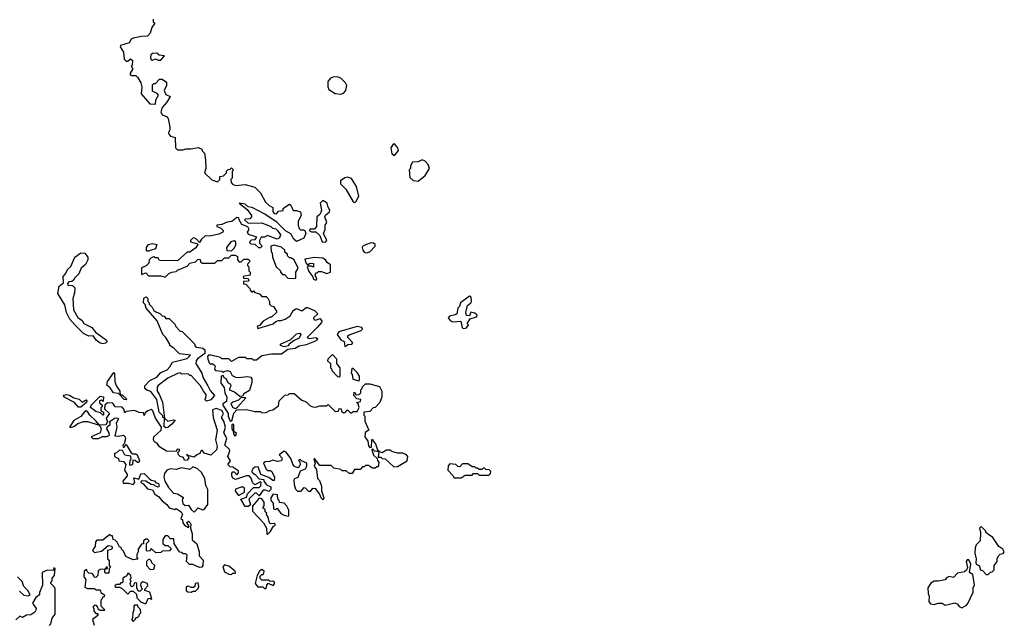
# Model space of a CAD drawing. Extents: x 1985742 to 2252716, y 78271 to 266492.
# Tile 30 of 250: x 2080394 to 2087512, y 141081 to 145450. Entities that reach past the tile are written whole.
import ezdxf

# ---------------------------------------------------------------- set-up
doc = ezdxf.new("R2010")
doc.units = 0

msp = doc.modelspace()

# ---------------------------------------------------------------- linework, layer by layer
at = {"layer": '0CON10XD'}
for points in [[(2081360, 145455), (2081360, 145435), (2081370, 145425), (2081350, 145395), (2081337, 145353), (2081318.3, 145331.7), (2081275, 145330), (2081215, 145317.5), (2081200.7, 145309.3), (2081185, 145282.5), (2081122.5, 145265), (2081120, 145255), (2081143.8, 145215), (2081150, 145165), (2081165, 145150), (2081175, 145150), (2081195, 145166.7), (2081210, 145155), (2081207, 145123), (2081200, 145115), (2081212.5, 145095), (2081192.5, 145065), (2081192.5, 145055), (2081205, 145047.5), (2081235, 145046.7), (2081246.7, 145035), (2081268.8, 144995), (2081276.4, 144966.4), (2081272.5, 144915), (2081335, 144842.5), (2081375, 144840), (2081378.3, 144871.7), (2081397.5, 144905), (2081388.3, 144918.3), (2081353.3, 144933.3), (2081355, 144980), (2081365, 144990), (2081375, 144990), (2081405, 145020), (2081425, 145020), (2081455, 145000), (2081456.7, 144975), (2081438.3, 144938.3), (2081450.7, 144910.7), (2081482.5, 144895), (2081458.8, 144855), (2081423.8, 144816.2), (2081414, 144785), (2081424, 144764), (2081455, 144750), (2081467, 144737), (2081480, 144675), (2081480, 144655), (2081470, 144635), (2081473, 144623), (2081485, 144610), (2081518.3, 144598.3), (2081520, 144525), (2081535, 144510), (2081575, 144510), (2081595, 144517.5), (2081635, 144517.5), (2081685, 144527.5), (2081710, 144515), (2081713, 144503), (2081730, 144485), (2081737.5, 144435), (2081740, 144375), (2081730, 144345), (2081783.8, 144293.8)], [(2081415, 145157.5), (2081440, 145190), (2081403, 145193), (2081385, 145207.5), (2081355, 145206.2), (2081343, 145197), (2081340, 145175), (2081345, 145160), (2081355, 145157.5), (2081376.7, 145166.7), (2081395, 145157.5), (2081415, 145157.5)], [(2082715, 144912.5), (2082735, 144920), (2082751.7, 144938.3), (2082760, 144975), (2082750, 144995), (2082715, 145027.5), (2082696.4, 145036.4), (2082665, 145037.5), (2082641.7, 145028.3), (2082622.5, 145005), (2082622.5, 144965), (2082630, 144945), (2082675, 144917.5), (2082715, 144912.5)], [(2083105, 144470), (2083132.5, 144505), (2083127.5, 144525), (2083105, 144552.5), (2083095, 144550), (2083077.5, 144525), (2083085, 144480), (2083105, 144470)], [(2083275, 144282.5), (2083326.4, 144323.6), (2083357.5, 144375), (2083347.5, 144405), (2083325, 144427.5), (2083305, 144437.5), (2083275, 144422.5), (2083235, 144420), (2083220, 144395), (2083220, 144375), (2083210, 144365), (2083215, 144310), (2083238.3, 144288.3), (2083275, 144282.5)], [(2081783.8, 144293.8), (2081825, 144280), (2081840, 144295), (2081841.7, 144318.3), (2081868.3, 144321.7), (2081890, 144345), (2081890, 144355), (2081901.7, 144368.3), (2081915, 144370), (2081925, 144380), (2081940, 144365), (2081930, 144355), (2081930, 144305), (2081920, 144295), (2081923, 144273), (2081931.7, 144261.7), (2081955, 144252.5), (2082025, 144260), (2082095, 144240), (2082135, 144200), (2082171.7, 144131.7), (2082197, 144107), (2082223.6, 144093.6), (2082224, 144065), (2082235, 144050), (2082251.7, 144048.3), (2082265, 144067.5), (2082298.3, 144071.7), (2082300, 144085), (2082310, 144095), (2082345, 144117.5), (2082355, 144110), (2082371.7, 144071.7), (2082395, 144072.5), (2082425, 144062.5), (2082430, 144035), (2082407.5, 143995), (2082406.7, 143965), (2082415, 143942.5), (2082425, 143932.5), (2082445, 143932.5), (2082456, 143926), (2082464, 143905), (2082447.3, 143872.7), (2082395, 143847.5), (2082375, 143863.3), (2082355, 143902.5), (2082315, 143923.8), (2082255, 143983.8), (2082166.7, 144045), (2082075, 144093.3), (2082045, 144097.5), (2082025, 144116.7), (2081980, 144125), (2082038.3, 144078.3), (2082070, 144035), (2082070, 144025), (2082058.3, 144011.7), (2082025, 144010), (2082020, 144005), (2082045, 143980), (2082145, 143982.5), (2082210, 143955), (2082223, 143943), (2082245, 143938), (2082257.9, 143927.9), (2082278.8, 143895), (2082272.5, 143875), (2082255, 143863.3), (2082185, 143890), (2082165, 143880), (2082140.7, 143879.3), (2082126.7, 143855), (2082127.5, 143835), (2082147.5, 143815), (2082135, 143802.5), (2082123, 143803), (2082097, 143827), (2082068.3, 143828.3), (2082058.3, 143838.3), (2082060.7, 143849.3), (2082071.2, 143858.8), (2082097, 143863), (2082108.3, 143878.3), (2082048.8, 143898.8), (2082040, 143915), (2082052.5, 143935), (2082043, 143953), (2082000.7, 143970.7), (2081980, 144005), (2081978.3, 144018.3), (2081965, 144020), (2081927, 143993), (2081895, 143987.5), (2081855, 143970), (2081820, 143965), (2081820, 143955), (2081845, 143947.5), (2081867.5, 143925), (2081862.5, 143915), (2081835, 143900), (2081766, 143886), (2081735, 143888.8), (2081708.8, 143865), (2081695, 143840), (2081672.5, 143865), (2081655, 143873.8), (2081645, 143871.2), (2081630, 143855), (2081630, 143845), (2081680, 143830), (2081682.5, 143825), (2081668.3, 143801.7), (2081625, 143770), (2081605, 143770), (2081535, 143707.5), (2081405, 143710), (2081395, 143730), (2081375, 143730), (2081365, 143737.5), (2081345, 143730), (2081330, 143715), (2081328.3, 143691.7), (2081308.3, 143671.7), (2081275, 143657.5), (2081275, 143610), (2081305, 143620), (2081325, 143600), (2081415, 143600), (2081445, 143590), (2081473, 143617), (2081493, 143627), (2081525, 143630), (2081535, 143640), (2081605, 143670), (2081625, 143690), (2081665, 143700), (2081685, 143720), (2081698.3, 143718.3), (2081701.7, 143701.7), (2081715, 143690), (2081805, 143690), (2081825, 143710), (2081855, 143710), (2081875, 143730), (2081905, 143730), (2081925, 143750), (2081955, 143750), (2081968.3, 143738.3), (2081970, 143715), (2081981.7, 143701.7), (2081995, 143700), (2082000, 143705), (2082015, 143720), (2082045, 143720), (2082060, 143705), (2082040, 143685), (2082040, 143675), (2082050, 143665), (2082050, 143635), (2082060, 143625), (2082060, 143605), (2082010, 143595), (2082011.7, 143581.7), (2082045, 143580), (2082050, 143565), (2082045, 143560), (2082011.7, 143558.3), (2082011.7, 143541.7), (2082028.3, 143538.3), (2082058.3, 143508.3), (2082060, 143495), (2082071.7, 143481.7), (2082085, 143490), (2082095, 143480), (2082128.3, 143468.3), (2082145, 143450), (2082175, 143450), (2082188.3, 143438.3), (2082200, 143415), (2082200, 143395), (2082211.7, 143381.7), (2082228.3, 143378.3), (2082250, 143345), (2082250, 143335), (2082215, 143300), (2082205, 143300), (2082155, 143272.5), (2082128.3, 143241.7), (2082110, 143235), (2082115, 143220), (2082227, 143253), (2082245, 143270), (2082265, 143277.5), (2082285, 143277.5), (2082312.5, 143287.5), (2082350, 143310), (2082370.6, 143349.4), (2082395, 143363.3), (2082435, 143346.2), (2082465, 143370), (2082475, 143370), (2082525, 143350), (2082550, 143325), (2082517.5, 143295), (2082520, 143285), (2082535, 143280), (2082565, 143290), (2082578.8, 143275), (2082575, 143262.5), (2082544, 143225), (2082472.5, 143155), (2082486.4, 143146.4), (2082535, 143153.3), (2082547, 143147), (2082542.5, 143135), (2082525, 143123.8), (2082465, 143101.2), (2082415, 143091.2), (2082386, 143074), (2082333, 143067), (2082287, 143033), (2082215, 143033.3), (2082145, 143022.5), (2082105, 142990), (2082085, 142990), (2082075, 143000), (2082035, 143000), (2082028.3, 143008.3), (2081975, 143010), (2081925, 142980), (2081905, 143000), (2081855, 143000), (2081845, 143010), (2081775, 143026.2), (2081760, 143025), (2081752.5, 143017.5), (2081753.6, 142996.4), (2081767, 142967), (2081775, 142960), (2081786.4, 142966.4), (2081802.5, 142955), (2081807.5, 142945), (2081802.5, 142925), (2081810, 142915), (2081855, 142910), (2081865, 142900), (2081871.7, 142908.3), (2081896.4, 142916.4), (2081915, 142907.5), (2081930, 142880), (2081955, 142866.7), (2081975, 142863.8), (2082042.3, 142872.3), (2082065, 142866.7), (2082072, 142855), (2082071.7, 142828.3), (2082055, 142770), (2082015, 142747.5), (2082005, 142730), (2081985, 142727.5), (2081948.3, 142758.3), (2081913.6, 142773.6), (2081912.5, 142785), (2081922.5, 142805), (2081920, 142815), (2081903.6, 142823.6), (2081887.5, 142855), (2081873.3, 142863.3), (2081865, 142880), (2081850, 142875), (2081848.8, 142825), (2081871.7, 142791.7), (2081876.7, 142755), (2081891.7, 142721.7), (2081888.8, 142691.2), (2081862.5, 142675), (2081863.3, 142665), (2081902.5, 142605), (2081902.5, 142585), (2081915, 142550), (2081928.3, 142551.7), (2081943, 142607), (2081965, 142630), (2082035, 142632.5), (2082095, 142620), (2082135, 142620), (2082145, 142610), (2082177, 142613), (2082203, 142627), (2082225, 142630), (2082265, 142660), (2082270, 142695), (2082281.7, 142708.3), (2082311.7, 142738.3), (2082335, 142740), (2082345, 142750), (2082378.3, 142748.3), (2082435, 142700), (2082465, 142690), (2082495, 142660), (2082513, 142653), (2082535, 142650), (2082565, 142660), (2082615, 142660), (2082625, 142670), (2082675, 142620), (2082698.3, 142621.7), (2082705, 142640), (2082718.3, 142638.3), (2082721.7, 142621.7), (2082735, 142610), (2082748.3, 142611.7), (2082765, 142630), (2082785, 142610), (2082795, 142610), (2082805, 142620), (2082835, 142620), (2082847.5, 142647.5), (2082840, 142675), (2082830, 142685), (2082858.3, 142691.7), (2082860, 142705), (2082831.7, 142711.7), (2082810, 142735), (2082811.7, 142758.3), (2082820, 142755), (2082825, 142740), (2082848.3, 142741.7), (2082860, 142755), (2082860, 142775), (2082870, 142785), (2082871.7, 142798.3), (2082895, 142820), (2082925, 142820), (2082995, 142800), (2083012.5, 142765), (2083012.5, 142725), (2082997.5, 142685), (2082965, 142647.5), (2082950, 142645), (2082925, 142620), (2082882.5, 142615), (2082883, 142593), (2082890, 142585), (2082888.3, 142548.3), (2082917.5, 142485), (2082891.7, 142468.3), (2082890, 142435), (2082910, 142405), (2082915, 142370), (2082925, 142360), (2082938.3, 142361.7), (2082940, 142415), (2082945, 142420), (2082951.7, 142401.7), (2082967.5, 142385), (2082981.7, 142341.7), (2082990, 142335), (2082990, 142330), (2082975, 142330), (2082962.5, 142332.5), (2082945, 142350), (2082940, 142345), (2082953, 142303), (2082978.3, 142278.3), (2082980, 142265), (2082991.7, 142251.7), (2082985, 142220), (2082975, 142220), (2082965, 142210), (2082945, 142210), (2082915, 142230), (2082895, 142230), (2082885, 142220), (2082871.7, 142218.3), (2082855, 142200), (2082815, 142200), (2082798.3, 142171.7), (2082775, 142170), (2082755, 142190), (2082725, 142190), (2082715, 142200), (2082665, 142210), (2082645, 142230), (2082565, 142230), (2082525, 142280), (2082520, 142275), (2082530, 142245), (2082523.3, 142223.3), (2082540, 142200), (2082547.5, 142135), (2082561.2, 142121.2), (2082575, 142080), (2082576.7, 142045), (2082592.5, 141995), (2082588.3, 141981.7), (2082575, 141990), (2082562.5, 142025), (2082535, 142060), (2082515, 142062.5), (2082503.6, 142056.4), (2082495, 142040), (2082485, 142040), (2082460, 142065), (2082445, 142067.5), (2082425, 142040), (2082405, 142040), (2082390, 142055), (2082380, 142090), (2082377.5, 142125), (2082382.5, 142135), (2082406.4, 142143.6), (2082425, 142190), (2082460, 142205), (2082470, 142225), (2082470, 142245), (2082431.7, 142261.7), (2082425, 142270), (2082415, 142270), (2082410, 142265), (2082420, 142255), (2082422.5, 142235), (2082415, 142220), (2082405, 142212.5), (2082381.7, 142221.7), (2082368.3, 142238.3), (2082355, 142280), (2082320, 142325), (2082305, 142332.5), (2082270, 142305), (2082291.7, 142281.7), (2082287, 142263), (2082257, 142257), (2082225, 142267.5), (2082203, 142257), (2082170, 142255), (2082157.5, 142245), (2082175, 142202.5), (2082185, 142193.3), (2082205, 142192.5), (2082217.5, 142185), (2082237.5, 142145), (2082235, 142120), (2082225, 142120), (2082195, 142142.5), (2082137.5, 142165), (2082118.8, 142218.8), (2082095, 142216), (2082080, 142205), (2082071.2, 142185), (2082076.1, 142176.1), (2082097.5, 142165), (2082125, 142132.5), (2082158.3, 142128.3), (2082160, 142115), (2082178.3, 142088.3), (2082210, 142075), (2082210, 142055), (2082195, 142040), (2082171.7, 142051.7), (2082155, 142050), (2082125, 142010), (2082105, 142030), (2082095, 142030), (2082050, 141985), (2082062.5, 141945), (2082046.4, 141933.6), (2082025, 141932.5), (2081993.3, 141986.7), (2082035, 142000), (2082040, 142025), (2082085, 142070), (2082125, 142070), (2082137, 142083), (2082140, 142105), (2082135, 142110), (2082095, 142090), (2082076.4, 142106.4), (2082068.3, 142138.3), (2082053, 142153), (2082035, 142153.3), (2081955, 142127.5), (2081935, 142137.5), (2081926.7, 142155), (2081926.7, 142173.3), (2081935, 142182.5), (2081945, 142182.5), (2081965, 142162.5), (2081976.7, 142175)], [(2082815, 144128.8), (2082825, 144133.8), (2082845.5, 144175), (2082828.6, 144245), (2082793.4, 144303.4), (2082765, 144312.2), (2082745, 144308.5), (2082714.2, 144285), (2082712.5, 144265), (2082751.4, 144225), (2082804.4, 144134.4), (2082815, 144128.8)], [(2082605, 143842.5), (2082613.8, 143855), (2082590, 143905), (2082603.3, 143935), (2082603.3, 143965), (2082613.8, 143985), (2082600, 144025), (2082605, 144037.5), (2082635, 144062.5), (2082636.2, 144075), (2082623.3, 144095), (2082616.7, 144125), (2082585, 144143.3), (2082567.5, 144125), (2082575.8, 144075), (2082572.3, 144057.7), (2082565, 144042.5), (2082543.3, 144025), (2082540, 143955), (2082525, 143937.5), (2082492.5, 143937.5), (2082490, 143925), (2082505, 143916.7), (2082535, 143917.5), (2082565, 143890), (2082581.2, 143845), (2082605, 143842.5)], [(2081325, 143776.7), (2081315, 143777.5), (2081310, 143785), (2081310, 143805), (2081324.3, 143825.7), (2081355, 143833.1), (2081386.2, 143826.2), (2081375.5, 143794.5), (2081345, 143783.8), (2081325, 143776.7)], [(2081925, 143780), (2081948.3, 143801.7), (2081957, 143823), (2081957.5, 143845), (2081945, 143852.5), (2081920, 143845), (2081890, 143805), (2081891.7, 143781.7), (2081925, 143780)], [(2082385, 143580), (2082390, 143585), (2082390, 143625), (2082407.5, 143655), (2082377.5, 143715), (2082355, 143730), (2082345, 143730), (2082330, 143745), (2082330, 143755), (2082311.7, 143771.7), (2082310, 143785), (2082287, 143807), (2082235, 143820), (2082210, 143815), (2082213, 143773), (2082220, 143765), (2082222.5, 143735), (2082247.5, 143665), (2082280, 143635), (2082280, 143625), (2082295, 143610), (2082308.3, 143608.3), (2082331.7, 143581.7), (2082385, 143580)], [(2082905, 143765.6), (2082925, 143772.5), (2082962.9, 143815), (2082964.2, 143825), (2082951.2, 143835), (2082935, 143837.7), (2082895, 143824.5), (2082875.8, 143815), (2082869.5, 143805), (2082874.1, 143784.1), (2082885, 143771.1), (2082905, 143765.6)], [(2080995, 143107.5), (2080975, 143113.3), (2080947.5, 143135), (2080926.2, 143166.2), (2080895, 143162.5), (2080855, 143182.5), (2080794.1, 143244.1), (2080756.4, 143286.4), (2080733.3, 143335), (2080720.7, 143390.7), (2080670.7, 143470.7), (2080680, 143525), (2080711.7, 143548.3), (2080707.5, 143595), (2080726.1, 143613.9), (2080740, 143645), (2080765, 143667.5), (2080792.5, 143735), (2080835, 143766.7), (2080865, 143762.5), (2080887.5, 143735), (2080887.5, 143715), (2080869.3, 143680.7), (2080837.5, 143655), (2080822.5, 143615), (2080792.5, 143585), (2080783, 143567), (2080771.7, 143558.3), (2080750, 143555), (2080740, 143545), (2080743, 143533), (2080775, 143530), (2080791.7, 143511.7), (2080790, 143475), (2080777.5, 143435), (2080783.3, 143355), (2080815, 143297.5), (2080845, 143276.7), (2080857.5, 143255), (2080915, 143226.2), (2080942.3, 143192.3), (2081022.5, 143135), (2081027.5, 143125), (2081015, 143112.5), (2080995, 143107.5)], [(2082535, 143567.5), (2082542.5, 143575), (2082530, 143605), (2082535, 143620), (2082545, 143620), (2082555, 143630), (2082575, 143630), (2082615, 143617.5), (2082640, 143625), (2082640, 143680), (2082617.5, 143695), (2082605.9, 143715.9), (2082585, 143726.7), (2082525, 143732.5), (2082455, 143720), (2082463, 143693), (2082475, 143680), (2082495, 143690), (2082518.3, 143688.3), (2082518.3, 143661.7), (2082505, 143670), (2082475, 143670), (2082472.5, 143665), (2082485, 143630), (2082512.5, 143592.5), (2082517.5, 143575), (2082535, 143567.5)], [(2081450.7, 142500.7), (2081438.3, 142508.3), (2081440, 142570), (2081430, 142575), (2081428.3, 142588.3), (2081403.6, 142613.6), (2081386.2, 142706.2), (2081343.3, 142763.3), (2081313, 142773), (2081300, 142785), (2081300, 142805), (2081335, 142842.5), (2081385, 142867.5), (2081415, 142900), (2081459.3, 142920.7), (2081479.3, 142940.7), (2081500, 142975), (2081605, 143002), (2081630, 143025), (2081550, 143035), (2081510, 143075), (2081480, 143095), (2081480, 143105), (2081450, 143155), (2081430, 143175), (2081387.5, 143275), (2081307.5, 143365), (2081301.7, 143391.7), (2081290, 143405), (2081291.7, 143438.3), (2081308.3, 143448.3), (2081320, 143435), (2081320, 143415), (2081330, 143405), (2081330, 143395), (2081353, 143373), (2081365, 143350), (2081378.3, 143338.3), (2081408.3, 143328.3), (2081425, 143310), (2081438.3, 143308.3), (2081451.7, 143291.7), (2081475, 143290), (2081518.3, 143248.3), (2081520, 143235), (2081555, 143200), (2081568.3, 143198.3), (2081658.3, 143108.3), (2081661.7, 143091.7), (2081673, 143083), (2081717, 143077), (2081732.5, 143065), (2081732.5, 143037.5), (2081680, 143000), (2081670, 142985), (2081666.7, 142965), (2081711.2, 142895), (2081721.4, 142861.4), (2081753.9, 142803.9), (2081771.7, 142771.7), (2081802.5, 142735), (2081775, 142702.5), (2081745, 142693.3), (2081732.5, 142705), (2081740, 142715), (2081741.7, 142741.7), (2081722.5, 142765), (2081702.5, 142805), (2081635, 142880), (2081625, 142880), (2081611.7, 142891.7), (2081565, 142890), (2081555, 142897.5), (2081535, 142892.5), (2081465, 142860), (2081395, 142807.5), (2081387.5, 142795), (2081387.5, 142765), (2081402.5, 142745), (2081427, 142687), (2081440, 142570), (2081465, 142550), (2081505, 142560), (2081517.5, 142557.5), (2081495, 142527.5), (2081465, 142503.8), (2081450.7, 142500.7)], [(2083605, 143218.8), (2083625, 143223.3), (2083640, 143245), (2083630, 143255), (2083651.2, 143288.8), (2083695.9, 143304.1), (2083702.5, 143315), (2083685, 143328.8), (2083655, 143337.5), (2083645, 143310), (2083623.8, 143313.8), (2083618.8, 143335), (2083632.5, 143385), (2083656.7, 143403.3), (2083660, 143415), (2083658, 143445), (2083645, 143452.5), (2083582, 143405), (2083573.3, 143376.7), (2083562.5, 143365), (2083553.8, 143325), (2083542.7, 143317.3), (2083500.9, 143309.1), (2083491.2, 143295), (2083506.6, 143276.6), (2083525, 143268.1), (2083582.5, 143272.5), (2083594, 143224), (2083605, 143218.8)], [(2082745, 143090), (2082755, 143092.5), (2082766.4, 143103.6), (2082795, 143106.7), (2082803.3, 143115), (2082767.5, 143155), (2082767.5, 143165), (2082776.2, 143173.8), (2082862.5, 143205), (2082872.5, 143215), (2082867.5, 143225), (2082835, 143234), (2082701.2, 143195), (2082690, 143175), (2082715, 143136.7), (2082740, 143125), (2082745, 143090)], [(2082305, 143087.5), (2082280, 143095), (2082280, 143105), (2082355, 143140), (2082395, 143180), (2082420, 143185), (2082426.7, 143175), (2082415, 143150), (2082377.5, 143132.5), (2082343.3, 143106.7), (2082335, 143092.5), (2082305, 143087.5)], [(2082705, 142870), (2082710, 142875), (2082710, 142935), (2082687.5, 142965), (2082687, 142997), (2082655, 143030), (2082621.7, 142998.3), (2082620, 142985), (2082640, 142965), (2082640, 142935), (2082650, 142925), (2082650, 142915), (2082691.7, 142871.7), (2082705, 142870)], [(2081165, 142702.5), (2081150, 142705), (2081108.3, 142748.3), (2081073.3, 142753.3), (2081049.3, 142789.3), (2081025, 142810), (2081028.8, 142835), (2081075, 142900), (2081080, 142895), (2081083, 142833), (2081093, 142803), (2081117.5, 142765), (2081120, 142740), (2081135, 142740), (2081168.3, 142708.3), (2081165, 142702.5)], [(2082845, 142840), (2082850, 142845), (2082850, 142875), (2082835, 142900), (2082805, 142930), (2082795, 142930), (2082790, 142895), (2082797, 142887), (2082801.7, 142851.7), (2082845, 142840)], [(2080835, 142650), (2080820, 142650), (2080790, 142685), (2080715, 142722.5), (2080711.7, 142738.3), (2080735, 142742.5), (2080755, 142737.5), (2080785, 142717.5), (2080825, 142707.5), (2080845, 142687.5), (2080875, 142702.5), (2080880, 142695), (2080876.2, 142685), (2080835, 142650)], [(2080995, 142592.5), (2080978.3, 142608.3), (2080945, 142618.8), (2080907, 142647), (2080910, 142665), (2080975, 142730), (2081000, 142725), (2080998.3, 142691.7), (2080985, 142700), (2080970, 142695), (2080971.7, 142681.7), (2080990, 142665), (2080990, 142655), (2080980, 142645), (2080980, 142625), (2081000, 142615), (2081000, 142595), (2080995, 142592.5)], [(2081976.7, 142175), (2081975, 142187.5), (2081965, 142197.5), (2081935, 142216.7), (2081915, 142220), (2081900, 142235), (2081917.5, 142262.5), (2081900, 142295), (2081912.5, 142335), (2081910, 142345), (2081877.5, 142375), (2081892.5, 142425), (2081870, 142465), (2081881.2, 142505), (2081870, 142550), (2081853.3, 142575), (2081867.5, 142605), (2081856.2, 142626.2), (2081815, 142640), (2081788.3, 142631.7), (2081793.3, 142575), (2081820.8, 142485), (2081808.8, 142415), (2081822.9, 142365), (2081817.3, 142342.7), (2081775, 142303.3), (2081728.8, 142318.8), (2081715, 142336.7), (2081705, 142337.5), (2081697.5, 142315), (2081674, 142306), (2081655, 142290), (2081610, 142300), (2081605, 142310), (2081600, 142305), (2081610, 142300), (2081617.5, 142285), (2081605, 142267.5), (2081595, 142264), (2081585, 142267.5), (2081577.5, 142287.5), (2081555, 142293.8), (2081542.5, 142305), (2081538.3, 142321.7), (2081550, 142335), (2081550, 142345), (2081532.5, 142347.5), (2081525, 142330), (2081455, 142333.3), (2081403.9, 142363.9), (2081390, 142385), (2081369.3, 142399.3), (2081360.8, 142415), (2081362.9, 142437.1), (2081417.5, 142485), (2081420, 142505), (2081375, 142570), (2081357.5, 142625), (2081345, 142632.5), (2081320, 142625), (2081301.7, 142608.3), (2081295, 142590), (2081288.3, 142608.3), (2081258.3, 142611.7), (2081225, 142627.5), (2081165, 142620), (2081155, 142610), (2081147, 142637), (2081135, 142650), (2081085, 142652.5), (2081068.3, 142678.3), (2081028.3, 142681.7), (2081010, 142665), (2081008.3, 142638.3), (2081042.5, 142605), (2081018.3, 142571.7), (2081030, 142545), (2081017.5, 142522.5), (2080970, 142520), (2080942.5, 142555), (2080901.4, 142591.4), (2080885, 142620), (2080875, 142623.3), (2080863, 142617), (2080835, 142583.3), (2080786.7, 142555), (2080753.3, 142505), (2080765, 142502.5), (2080785, 142510), (2080815, 142532.5), (2080855, 142547.5), (2080885, 142547.5), (2080970, 142520), (2080983, 142493), (2080976.1, 142463.9), (2080910, 142435), (2080924.1, 142424.1), (2080965, 142424.3), (2080992.5, 142437.5), (2081025, 142438.8), (2081042.5, 142447.5), (2081040, 142465), (2081023.3, 142495), (2081030, 142510), (2081047.5, 142525), (2081047.5, 142537.5), (2081040, 142545), (2081085, 142572.5), (2081105, 142570), (2081107.5, 142565), (2081092.5, 142535), (2081097.5, 142505), (2081083, 142443), (2081105, 142440), (2081145, 142447.5), (2081157.5, 142435), (2081159.3, 142420.7), (2081150, 142385), (2081140, 142375), (2081141.7, 142361.7), (2081148.3, 142361.7), (2081165, 142380), (2081200.7, 142320.7), (2081213.3, 142313.3), (2081235, 142313.3), (2081243.3, 142305), (2081260, 142265), (2081255, 142250), (2081245, 142250), (2081230, 142265), (2081212.5, 142267.5), (2081210, 142235), (2081205, 142232.5), (2081195, 142230), (2081190, 142235), (2081193, 142267), (2081200, 142275), (2081196.7, 142296.7), (2081153.9, 142303.9), (2081138.3, 142338.3), (2081115, 142340), (2081095, 142320), (2081080, 142315), (2081080, 142295), (2081108.3, 142278.3), (2081111.7, 142261.7), (2081145, 142257.5), (2081162.5, 142235), (2081152.5, 142195), (2081170, 142165), (2081170, 142155), (2081140, 142115), (2081141.7, 142101.7), (2081181.7, 142101.7), (2081215, 142092.5), (2081227.5, 142105), (2081220, 142140), (2081255, 142130), (2081270.7, 142169.3), (2081295, 142170), (2081331.7, 142131.7), (2081345, 142122.5), (2081368.3, 142118.3), (2081377, 142107), (2081398, 142098), (2081401.7, 142078.3), (2081395, 142072.5), (2081371.2, 142081.2), (2081365, 142090), (2081345, 142092.5), (2081306.4, 142116.4), (2081273, 142117), (2081270, 142105), (2081286.4, 142096.4), (2081319.3, 142059.3), (2081353.3, 142053.3), (2081370.7, 142020.7), (2081397.5, 142005), (2081424.1, 141974.1), (2081458, 141948), (2081474, 141924), (2081515, 141910), (2081525, 141917.5), (2081562.5, 141895), (2081570, 141875), (2081560, 141845), (2081570, 141835), (2081572.5, 141815), (2081585, 141797.5), (2081615, 141780), (2081620, 141795), (2081610, 141800), (2081603, 141817), (2081615, 141826.7), (2081627.5, 141815), (2081632.5, 141805), (2081630, 141775), (2081642, 141735), (2081642, 141692), (2081675, 141662.5), (2081692.5, 141605), (2081692.5, 141575), (2081720, 141545), (2081717.5, 141505), (2081710, 141495), (2081695, 141492.5), (2081645, 141512.5), (2081623, 141513), (2081600, 141535), (2081605, 141580), (2081595, 141590), (2081575, 141590), (2081565, 141600), (2081551.7, 141601.7), (2081542.5, 141615), (2081510, 141665), (2081508.3, 141698.3), (2081485, 141700), (2081465, 141720), (2081445, 141720), (2081430, 141695), (2081430, 141665), (2081445, 141650), (2081465, 141650), (2081488.3, 141628.3), (2081478.3, 141611.7), (2081425, 141610), (2081415, 141600), (2081378.3, 141598.3), (2081345, 141630), (2081338.3, 141611.7), (2081315, 141610), (2081310, 141615), (2081310, 141665), (2081330, 141685), (2081317, 141697), (2081305, 141697.5), (2081290, 141685), (2081288.3, 141661.7), (2081275, 141660), (2081250, 141625), (2081250, 141605), (2081240, 141585), (2081240, 141565), (2081248.3, 141551.7), (2081215, 141547.5), (2081160.7, 141570.7), (2081145, 141610), (2081130, 141625), (2081130, 141635), (2081115, 141640), (2081100, 141675), (2081085, 141690), (2081070, 141695), (2081065, 141720), (2081055, 141720), (2081045, 141730), (2080995, 141690), (2080951.7, 141688.3), (2080943, 141677), (2080940, 141645), (2080920, 141615), (2080935, 141600), (2080985, 141610), (2081035, 141650), (2081060, 141645), (2081062.5, 141635), (2081057, 141623), (2081030, 141615), (2081030, 141555), (2081040, 141545), (2081040, 141505), (2081050, 141495), (2081040, 141485), (2081038.3, 141451.7), (2081015, 141450), (2081010, 141455), (2081010, 141480), (2081030, 141485), (2081025, 141500), (2081010, 141480), (2080975, 141477.5), (2080961.7, 141468.3), (2080960, 141435), (2080945, 141420), (2080931.7, 141421.7), (2080930, 141435), (2080918.3, 141448.3), (2080895, 141450), (2080881.7, 141461.7), (2080878.3, 141478.3), (2080860, 141465), (2080857.5, 141425), (2080872.5, 141405), (2080865, 141350), (2080885, 141340), (2080935, 141340), (2080945, 141330), (2080975, 141330), (2080981.7, 141311.7), (2081007.5, 141295), (2081005, 141280), (2080991.7, 141278.3), (2080990, 141265), (2080980, 141255), (2080980, 141215), (2081010, 141185), (2081005, 141180), (2080975, 141180), (2080961.7, 141191.7), (2080960, 141205), (2080948.3, 141218.3), (2080935, 141220), (2080922.5, 141205), (2080930, 141195), (2080930, 141175), (2080945, 141160), (2080958.3, 141158.3), (2080960, 141145), (2080920, 141115), (2080932.5, 141075)], [(2081955, 142640), (2081970, 142650), (2082028.3, 142718.3), (2081995, 142720), (2081975, 142700), (2081935, 142687.5), (2081920, 142675), (2081935, 142647.5), (2081955, 142640)], [(2081955, 142440), (2081942.5, 142455), (2081940, 142480), (2081935, 142480), (2081930, 142495), (2081930, 142525), (2081935, 142530), (2081940, 142525), (2081940, 142480), (2081960, 142465), (2081955, 142440)], [(2083098.3, 142218.3), (2083125, 142222.5), (2083196.4, 142263.6), (2083200, 142295), (2083190, 142305), (2083165, 142317.5), (2083125, 142317.5), (2083085, 142330), (2083075, 142340), (2083045, 142340), (2083015, 142320), (2082990, 142330), (2082985, 142290), (2083005, 142290), (2083015, 142280), (2083037, 142277), (2083098.3, 142218.3)], [(2083585, 142140), (2083615, 142160), (2083665, 142160), (2083675, 142170), (2083705, 142170), (2083715, 142160), (2083785, 142160), (2083798.3, 142171.7), (2083800, 142185), (2083788.3, 142198.3), (2083765, 142200), (2083755, 142210), (2083745, 142210), (2083735, 142200), (2083715, 142200), (2083705, 142210), (2083695, 142210), (2083685, 142220), (2083665, 142220), (2083635, 142240), (2083595, 142240), (2083575, 142220), (2083561.7, 142221.7), (2083547, 142237), (2083505, 142240), (2083493, 142227), (2083490, 142195), (2083526.7, 142156.7), (2083535, 142140), (2083585, 142140)], [(2081655, 141892.5), (2081685, 141922.5), (2081715, 141907.5), (2081728.3, 141911.7), (2081753.8, 141946.2), (2081753.3, 142055), (2081740, 142085), (2081732.5, 142135), (2081708.8, 142178.8), (2081676.2, 142206.2), (2081645, 142220), (2081625, 142200), (2081565, 142211.2), (2081525, 142198.8), (2081484.1, 142205.9), (2081457.5, 142195), (2081440, 142170), (2081435.8, 142145), (2081443.3, 142115), (2081469.3, 142069.3), (2081505, 142030), (2081535, 142023.3), (2081578.3, 141998.3), (2081568.3, 141981.7), (2081572.5, 141955), (2081590.7, 141940.7), (2081615, 141942.5), (2081635, 141910), (2081655, 141892.5)], [(2081975, 142012.5), (2082020, 142035), (2082020, 142065), (2082012.5, 142072.5), (2081995, 142072.5), (2081953.3, 142056.7), (2081952.5, 142045), (2081975, 142012.5)], [(2082335, 141862.5), (2082340, 141865), (2082338.8, 141905), (2082325.8, 141935.8), (2082305, 141956.7), (2082271.7, 141961.7), (2082270, 141975), (2082260, 141985), (2082258, 142018), (2082227.5, 142022.5), (2082210, 141995), (2082210, 141975), (2082227, 141957), (2082230, 141915), (2082245, 141910), (2082255, 141920), (2082281.7, 141881.7), (2082305, 141868.8), (2082335, 141862.5)], [(2082185, 141730), (2082205, 141750), (2082230, 141790), (2082240, 141795), (2082240, 141805), (2082235, 141810), (2082208.3, 141808.3), (2082200, 141815), (2082190, 141855), (2082177.5, 141875), (2082180, 141885), (2082170, 141895), (2082168.3, 141908.3), (2082153, 141923), (2082161.7, 141938.3), (2082162.5, 141965), (2082145, 141987.5), (2082125, 141992.5), (2082077.5, 141935), (2082078.3, 141898.3), (2082157.5, 141815), (2082177.5, 141775), (2082180, 141735), (2082185, 141730)], [(2087395, 141440), (2087411.7, 141458.3), (2087425, 141460), (2087440, 141475), (2087440, 141505), (2087460, 141535), (2087460, 141555), (2087470, 141575), (2087483, 141587), (2087505, 141592.5), (2087512.5, 141605), (2087502.5, 141625), (2087473.6, 141643.6), (2087429.3, 141709.3), (2087390, 141735), (2087380, 141745), (2087380, 141755), (2087345, 141787.5), (2087332.5, 141775), (2087340, 141745), (2087337.5, 141685), (2087310, 141655), (2087303, 141633), (2087300, 141595), (2087308.8, 141555), (2087306.7, 141525), (2087312.3, 141512.3), (2087330, 141505), (2087340, 141475), (2087355, 141470), (2087381.7, 141441.7), (2087395, 141440)], [(2081338.3, 141478.3), (2081365, 141480), (2081370, 141505), (2081350, 141525), (2081345, 141540), (2081335, 141550), (2081325, 141550), (2081310, 141535), (2081310, 141505), (2081338.3, 141478.3)], [(2087205, 141200), (2087240, 141220), (2087248, 141232), (2087287, 141313), (2087287.5, 141345), (2087297, 141367), (2087285, 141440), (2087260, 141455), (2087270, 141515), (2087255, 141547.5), (2087245, 141547.5), (2087237.5, 141535), (2087247.5, 141492.5), (2087238.3, 141471.7), (2087225, 141460), (2087175, 141450), (2087145, 141420), (2087115, 141426.7), (2087095, 141417.5), (2087085, 141402.5), (2087035, 141392.5), (2087005, 141393.3), (2086981.7, 141378.3), (2086960, 141345), (2086962.5, 141305), (2086970, 141285), (2086967.5, 141245), (2086979.3, 141229.3), (2087005, 141223.3), (2087035, 141234.2), (2087063.6, 141233.6), (2087085, 141220), (2087155, 141236), (2087175, 141226.7), (2087185, 141210), (2087205, 141200)], [(2080608.3, 141071.7), (2080620, 141085), (2080630, 141125), (2080650, 141155), (2080650, 141335), (2080645, 141350), (2080620, 141375), (2080620, 141385), (2080630, 141395), (2080630, 141415), (2080647, 141433), (2080650, 141485), (2080641.7, 141488.3), (2080635, 141470), (2080595, 141472.5), (2080557.5, 141455), (2080560, 141365), (2080538.3, 141311.7), (2080537, 141293), (2080510, 141275), (2080487.5, 141235), (2080512.5, 141195), (2080507.5, 141175), (2080496.4, 141163.6), (2080475, 141150), (2080443, 141147), (2080415, 141130), (2080395, 141140), (2080367, 141113)], [(2081305, 141230), (2081323.3, 141266.7), (2081335, 141270), (2081345, 141260), (2081350, 141265), (2081335, 141312.5), (2081300, 141325), (2081300, 141335), (2081321.7, 141358.3), (2081317, 141377), (2081285, 141387.5), (2081270.7, 141379.3), (2081267.5, 141365), (2081280, 141335), (2081265, 141320), (2081251.7, 141321.7), (2081240, 141345), (2081240, 141375), (2081235, 141380), (2081221.7, 141378.3), (2081220, 141365), (2081208.3, 141351.7), (2081200, 141355), (2081192.5, 141375), (2081200, 141395), (2081190, 141405), (2081200, 141415), (2081197.5, 141435), (2081175, 141450), (2081168.3, 141431.7), (2081140, 141415), (2081140, 141385), (2081135, 141380), (2081125, 141380), (2081115, 141370), (2081095, 141370), (2081081.7, 141358.3), (2081085, 141350), (2081115, 141350), (2081135, 141340), (2081175, 141300), (2081195, 141320), (2081215, 141320), (2081238.3, 141298.3), (2081241.7, 141271.7), (2081271.7, 141241.7), (2081305, 141230)], [(2081925, 141440), (2081935, 141450), (2081955, 141450), (2081952.5, 141465), (2081905, 141502.5), (2081875, 141510), (2081863.8, 141496.2), (2081875, 141460), (2081905, 141442.5), (2081925, 141440)], [(2082175, 141340), (2082180, 141365), (2082191.7, 141378.3), (2082227.5, 141362.5), (2082236.7, 141373.3), (2082236.7, 141385), (2082225, 141392.5), (2082205, 141390), (2082195, 141400), (2082145, 141400), (2082131.7, 141411.7), (2082131.7, 141428.3), (2082145, 141440), (2082155, 141440), (2082159.3, 141450.7), (2082161.2, 141465), (2082143.9, 141476.1), (2082127.5, 141465), (2082110, 141435), (2082097.5, 141375), (2082115, 141352.5), (2082151.7, 141351.7), (2082165, 141340), (2082175, 141340)], [(2080391.7, 141321.7), (2080425, 141292.5), (2080455, 141287.5), (2080470, 141295), (2080452.5, 141325), (2080423.9, 141353.9), (2080411.2, 141391.2), (2080377.5, 141425)], [(2081635, 141312.5), (2081645, 141320), (2081665, 141320), (2081685, 141340), (2081690, 141355), (2081685, 141380), (2081663.3, 141376.7), (2081660, 141355), (2081651.7, 141348.3), (2081635, 141347.5), (2081613, 141357), (2081597, 141353), (2081596.7, 141325), (2081610, 141315), (2081635, 141312.5)], [(2081215, 141102.5), (2081230, 141115), (2081235, 141130), (2081245, 141130), (2081258.3, 141141.7), (2081260, 141155), (2081270, 141165), (2081267, 141187), (2081250, 141205), (2081245, 141220), (2081225, 141220), (2081218.3, 141211.7), (2081220, 141185), (2081212.5, 141165), (2081210, 141125), (2081202.5, 141115), (2081215, 141102.5)]]:
    msp.add_lwpolyline(points, dxfattribs=at)

doc.saveas('drawing.dxf')
